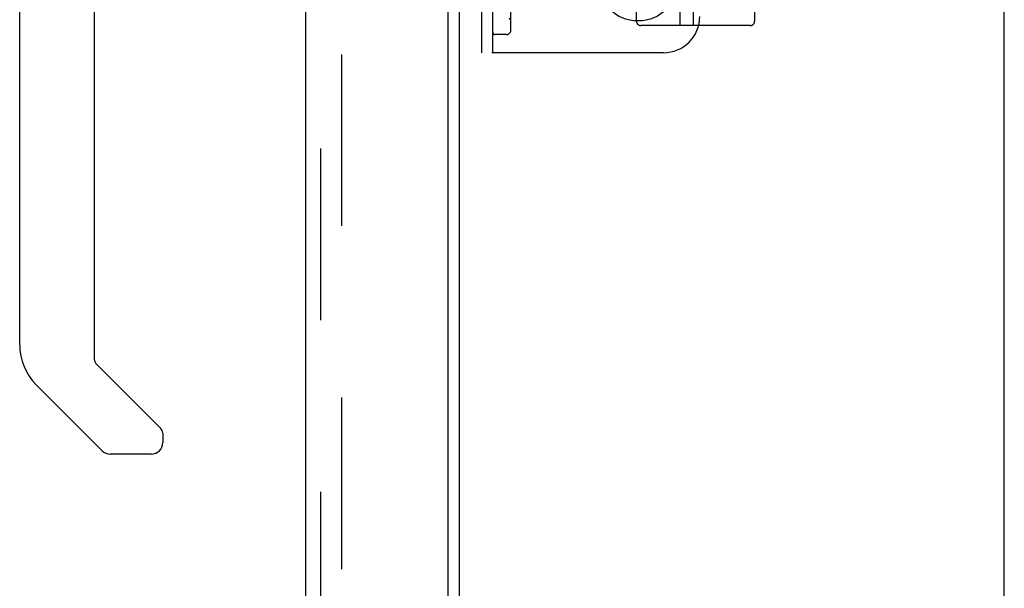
# Model space of a CAD drawing. Header units: inches. Extents: x 0 to 215, y 0 to 139.
# Tile 57 of 111: x 119.95 to 126.73, y 45.43 to 49.34. Entities that reach past the tile are written whole.
import ezdxf

# ---------------------------------------------------------------- set-up
doc = ezdxf.new("R2010")
doc.units = ezdxf.units.IN
doc.header["$LTSCALE"] = 11.804375
doc.header["$MEASUREMENT"] = 0
doc.linetypes.add('HIDDEN', pattern=[0.2, 0.1, -0.1])
doc.layers.get('0').update_dxf_attribs({"linetype": 'CONTINUOUS'})
doc.layers.add('DEFAULT_2', color=8, linetype='HIDDEN')
doc.layers.add('DOOR_ASSEMBLY', color=7, linetype='CONTINUOUS')

msp = doc.modelspace()

# ---------------------------------------------------------------- linework, layer by layer
at = {"color": 3, "linetype": 'Continuous'}
for p, q in [((122.9795, 12.3098), (122.9795, 91.4138)), ((126.7295, 10.9868), (126.7295, 91.3618))]:
    msp.add_line(p, q, dxfattribs=at)
at = {"layer": 'DEFAULT_2', "color": 8, "linetype": 'HIDDEN'}
for p, q in [((122.167, 91.5962), (122.167, 12.1273)), ((125.011, 54.829), (125.011, 49.3285)), ((123.1335, 49.1118), (123.1335, 54.6118)), ((123.2085, 49.1118), (123.2085, 54.6118)), ((123.3335, 49.2668), (123.3335, 54.4568)), ((124.1985, 49.3285), (124.1985, 49.6435)), ((124.4973, 49.408), (124.4973, 49.2985)), ((124.5873, 49.408), (124.5873, 49.2985)), ((124.981, 49.2985), (124.2285, 49.2985)), ((123.3035, 49.2368), (123.2235, 49.2368)), ((124.3835, 49.1118), (123.1335, 49.1118))]:
    msp.add_line(p, q, dxfattribs=at)
msp.add_circle((124.2085, 49.6118), 0.2813, dxfattribs=at)
for centre, radius, start, end in [((123.3185, 49.3312), 0.015, 0, 90), ((124.3835, 49.3618), 0.25, 270, 360), ((123.3035, 49.2668), 0.03, 270, 360), ((124.2285, 49.3285), 0.03, 180, 270), ((124.981, 49.3285), 0.03, 270, 360), ((123.2235, 49.2518), 0.015, 180, 270)]:
    msp.add_arc(centre, radius, start, end, dxfattribs=at)
at = {"layer": 'DOOR_ASSEMBLY', "color": 3, "linetype": 'Continuous'}
for p, q in [((122.9005, 91.9878), (122.9005, 11.7358)), ((121.9215, 11.8583), (121.9215, 91.8653))]:
    msp.add_line(p, q, dxfattribs=at)
at = {"layer": 'DOOR_ASSEMBLY', "color": 8, "linetype": 'HIDDEN'}
msp.add_line((122.0255, 11.8583), (122.0255, 91.8653), dxfattribs=at)
at = {"layer": 'DOOR_ASSEMBLY', "color": 7, "linetype": 'Continuous'}
for p, q in [((119.953, 47.1036), (119.953, 51.2066)), ((120.4648, 49.5699), (120.4648, 47.0181)), ((120.4879, 46.9624), (120.9234, 46.5269)), ((120.5205, 46.373), (120.0683, 46.8252)), ((120.9373, 46.4935), (120.9373, 46.4287)), ((120.8585, 46.35), (120.5762, 46.35))]:
    msp.add_line(p, q, dxfattribs=at)
for centre, radius, start, end in [((120.3467, 47.1036), 0.3937, 180, 225), ((120.5436, 47.0181), 0.0787, 180, 225), ((120.89, 46.4935), 0.0472, 0, 45), ((120.8585, 46.4287), 0.0787, 270, 360), ((120.5762, 46.4287), 0.0787, 225, 270)]:
    msp.add_arc(centre, radius, start, end, dxfattribs=at)

doc.saveas('drawing.dxf')
